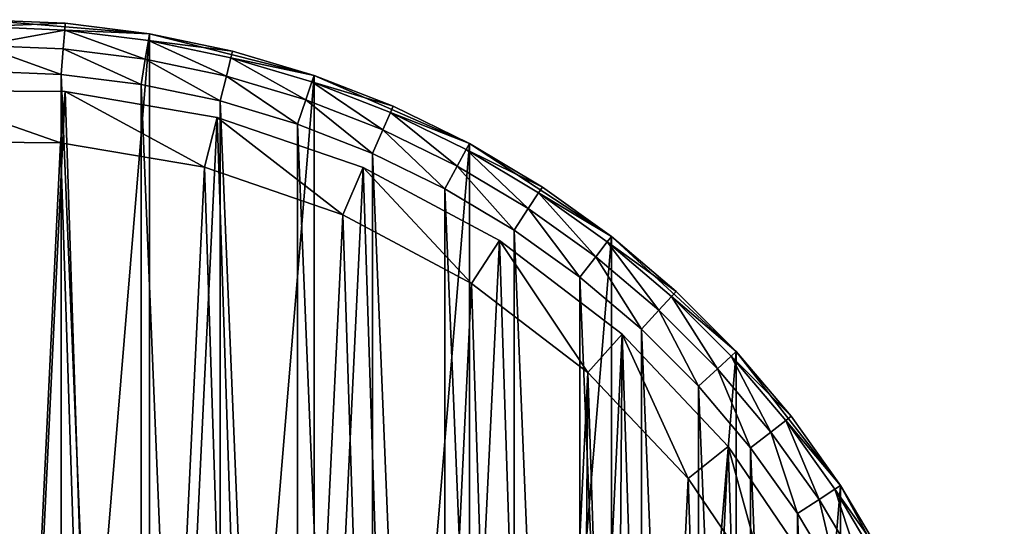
# Model space of a CAD drawing. Header units: millimetres. Extents: x 6 to 986, y -79 to 45.
# Tile 9 of 47: x 87 to 126, y 9 to 29. Entities that reach past the tile are written whole.
import ezdxf

# ---------------------------------------------------------------- set-up
doc = ezdxf.new("R2010")
doc.units = ezdxf.units.MM
doc.header["$LTSCALE"] = 25.4
doc.layers.get('0').update_dxf_attribs({"true_color": 0xff5454})

# ---------------------------------------------------------------- blocks, each defined once
blk = doc.blocks.new('PILLS-V-8262.STL')
at = {"color": 250, "true_color": 0x262626}
mesh = blk.add_polyface(dxfattribs=at)
corners = [(47.024, -1.131, 7.876), (45.937, -14.253, 7.876), (45.937, -7.647, 7.876), (47.024, -20.769, 7.876), (49.169, 5.118, 7.876), (49.169, -27.018, 7.876), (52.313, 10.928, 7.876), (52.313, -32.828, 7.876), (56.371, 16.141, 7.876), (56.371, -38.041, 7.876), (61.231, 20.616, 7.876), (61.231, -42.516, 7.876), (66.762, 24.229, 7.876), (66.762, -46.129, 7.876), (72.812, 26.883, 7.876), (72.812, -48.783, 7.876), (79.216, 28.504, 7.876), (79.216, -50.404, 7.876), (85.8, 29.05, 7.876), (85.8, -50.95, 7.876), (92.384, 28.504, 7.876), (92.384, -50.404, 7.876), (98.788, 26.883, 7.876), (98.788, -48.783, 7.876), (104.838, 24.229, 7.876), (104.838, -46.129, 7.876), (110.368, 20.616, 7.876), (110.368, -42.516, 7.876), (115.229, 16.141, 7.876), (115.229, -38.041, 7.876), (119.287, 10.928, 7.876), (119.287, -32.828, 7.876), (122.431, 5.118, 7.876), (122.431, -27.018, 7.876), (124.576, -1.131, 7.876), (124.576, -20.769, 7.876), (125.663, -7.647, 7.876), (125.663, -14.253, 7.876)]
mesh.append_faces([[corners[k] for k in face] for face in [(0, 1, 2), (35, 36, 37)]], dxfattribs={"vtx0": -1, "color": 250})
mesh.append_faces([[corners[k] for k in face] for face in [(1, 0, 3), (3, 4, 5), (5, 6, 7), (7, 8, 9), (9, 10, 11), (11, 12, 13), (13, 14, 15), (15, 16, 17), (17, 18, 19), (19, 20, 21), (21, 22, 23), (23, 24, 25), (25, 26, 27), (27, 28, 29), (29, 30, 31), (31, 32, 33), (33, 34, 35)]], dxfattribs={"vtx0": -1, "vtx1": -1, "color": 250})
mesh.append_faces([[corners[k] for k in face] for face in [(3, 0, 4), (5, 4, 6), (7, 6, 8), (9, 8, 10), (11, 10, 12), (13, 12, 14), (15, 14, 16), (17, 16, 18), (19, 18, 20), (21, 20, 22), (23, 22, 24), (25, 24, 26), (27, 26, 28), (29, 28, 30), (31, 30, 32), (33, 32, 34), (35, 34, 36)]], dxfattribs={"vtx0": -1, "vtx2": -1, "color": 250})
mesh = blk.add_polyface(dxfattribs=at)
corners = [(89.103, 28.913, 29.275), (85.8, 29.05, 7.876), (85.8, 29.05, 29.275)]
mesh.append_faces([[corners[k] for k in face] for face in [(0, 1, 2)]], dxfattribs={"color": 250})
mesh = blk.add_polyface(dxfattribs=at)
corners = [(89.103, 28.913, 29.275), (92.384, 28.504, 7.876), (85.8, 29.05, 7.876)]
mesh.append_faces([[corners[k] for k in face] for face in [(0, 1, 2)]], dxfattribs={"color": 250})
mesh = blk.add_polyface(dxfattribs=at)
corners = [(85.8, 28.782, 30.275), (89.103, 28.913, 29.275), (85.8, 29.05, 29.275), (89.081, 28.646, 30.275)]
mesh.append_faces([[corners[k] for k in face] for face in [(0, 1, 2), (1, 0, 3)]], dxfattribs={"vtx0": -1, "color": 250})
mesh = blk.add_polyface(dxfattribs=at)
corners = [(85.8, 28.05, 31.008), (89.081, 28.646, 30.275), (85.8, 28.782, 30.275), (89.021, 27.917, 31.008)]
mesh.append_faces([[corners[k] for k in face] for face in [(0, 1, 2), (1, 0, 3)]], dxfattribs={"vtx0": -1, "color": 250})
mesh = blk.add_polyface(dxfattribs=at)
corners = [(89.081, 28.646, 30.275), (92.384, 28.504, 29.275), (89.103, 28.913, 29.275), (92.34, 28.24, 30.275)]
mesh.append_faces([[corners[k] for k in face] for face in [(0, 1, 2), (1, 0, 3)]], dxfattribs={"vtx0": -1, "color": 250})
mesh = blk.add_polyface(dxfattribs=at)
corners = [(92.384, 28.504, 29.275), (92.384, 28.504, 7.876), (89.103, 28.913, 29.275)]
mesh.append_faces([[corners[k] for k in face] for face in [(0, 1, 2)]], dxfattribs={"color": 250})
mesh = blk.add_polyface(dxfattribs=at)
corners = [(92.219, 27.518, 31.008), (89.081, 28.646, 30.275), (89.021, 27.917, 31.008), (92.34, 28.24, 30.275)]
mesh.append_faces([[corners[k] for k in face] for face in [(0, 1, 2), (1, 0, 3)]], dxfattribs={"vtx0": -1, "color": 250})
mesh = blk.add_polyface(dxfattribs=at)
corners = [(92.34, 28.24, 30.275), (95.619, 27.826, 29.275), (92.384, 28.504, 29.275), (95.554, 27.566, 30.275)]
mesh.append_faces([[corners[k] for k in face] for face in [(0, 1, 2), (1, 0, 3)]], dxfattribs={"vtx0": -1, "color": 250})
mesh = blk.add_polyface(dxfattribs=at)
corners = [(95.619, 27.826, 29.275), (92.384, 28.504, 7.876), (92.384, 28.504, 29.275)]
mesh.append_faces([[corners[k] for k in face] for face in [(0, 1, 2)]], dxfattribs={"color": 250})
mesh = blk.add_polyface(dxfattribs=at)
corners = [(95.619, 27.826, 29.275), (98.788, 26.883, 7.876), (92.384, 28.504, 7.876)]
mesh.append_faces([[corners[k] for k in face] for face in [(0, 1, 2)]], dxfattribs={"color": 250})
mesh = blk.add_polyface(dxfattribs=at)
corners = [(88.938, 26.92, 31.275), (85.8, 28.05, 31.008), (85.8, 27.05, 31.275), (89.021, 27.917, 31.008)]
mesh.append_faces([[corners[k] for k in face] for face in [(0, 1, 2), (1, 0, 3)]], dxfattribs={"vtx0": -1, "color": 250})
mesh = blk.add_polyface(dxfattribs=at)
corners = [(95.374, 26.857, 31.008), (92.34, 28.24, 30.275), (92.219, 27.518, 31.008), (95.554, 27.566, 30.275)]
mesh.append_faces([[corners[k] for k in face] for face in [(0, 1, 2), (1, 0, 3)]], dxfattribs={"vtx0": -1, "color": 250})
mesh = blk.add_polyface(dxfattribs=at)
corners = [(92.055, 26.532, 31.275), (89.021, 27.917, 31.008), (88.938, 26.92, 31.275), (92.219, 27.518, 31.008)]
mesh.append_faces([[corners[k] for k in face] for face in [(0, 1, 2), (1, 0, 3)]], dxfattribs={"vtx0": -1, "color": 250})
mesh = blk.add_polyface(dxfattribs=at)
corners = [(95.554, 27.566, 30.275), (98.788, 26.883, 29.275), (95.619, 27.826, 29.275), (98.701, 26.629, 30.275)]
mesh.append_faces([[corners[k] for k in face] for face in [(0, 1, 2), (1, 0, 3)]], dxfattribs={"vtx0": -1, "color": 250})
mesh = blk.add_polyface(dxfattribs=at)
corners = [(98.788, 26.883, 29.275), (98.788, 26.883, 7.876), (95.619, 27.826, 29.275)]
mesh.append_faces([[corners[k] for k in face] for face in [(0, 1, 2)]], dxfattribs={"color": 250})
mesh = blk.add_polyface(dxfattribs=at)
corners = [(95.128, 25.887, 31.275), (92.219, 27.518, 31.008), (92.055, 26.532, 31.275), (95.374, 26.857, 31.008)]
mesh.append_faces([[corners[k] for k in face] for face in [(0, 1, 2), (1, 0, 3)]], dxfattribs={"vtx0": -1, "color": 250})
mesh = blk.add_polyface(dxfattribs=at)
corners = [(98.463, 25.937, 31.008), (95.554, 27.566, 30.275), (95.374, 26.857, 31.008), (98.701, 26.629, 30.275)]
mesh.append_faces([[corners[k] for k in face] for face in [(0, 1, 2), (1, 0, 3)]], dxfattribs={"vtx0": -1, "color": 250})
mesh = blk.add_polyface(dxfattribs=at)
corners = [(47.93, -14.088, 31.275), (47.93, -7.812, 31.275), (47.8, -10.95, 31.275), (48.318, -17.205, 31.275), (48.318, -4.695, 31.275), (48.963, -20.278, 31.275), (48.963, -1.622, 31.275), (49.859, -23.289, 31.275), (49.859, 1.389, 31.275), (51.001, -26.214, 31.275), (51.001, 4.314, 31.275), (52.38, -29.036, 31.275), (52.38, 7.136, 31.275), (53.988, -31.734, 31.275), (53.988, 9.834, 31.275), (55.813, -34.29, 31.275), (55.813, 12.39, 31.275), (57.842, -36.687, 31.275), (57.842, 14.787, 31.275), (60.063, -38.908, 31.275), (60.063, 17.008, 31.275), (62.46, -40.937, 31.275), (62.46, 19.037, 31.275), (65.016, -42.762, 31.275), (65.016, 20.862, 31.275), (67.714, -44.37, 31.275), (67.714, 22.47, 31.275), (70.536, -45.749, 31.275), (70.536, 23.849, 31.275), (73.461, -46.891, 31.275), (73.461, 24.991, 31.275), (76.472, -47.787, 31.275), (76.472, 25.887, 31.275), (79.545, -48.432, 31.275), (79.545, 26.532, 31.275), (82.662, -48.82, 31.275), (82.662, 26.92, 31.275), (85.8, -48.95, 31.275), (85.8, 27.05, 31.275), (88.938, -48.82, 31.275), (88.938, 26.92, 31.275), (92.055, -48.432, 31.275), (92.055, 26.532, 31.275), (95.128, -47.787, 31.275), (95.128, 25.887, 31.275), (98.139, -46.891, 31.275), (98.139, 24.991, 31.275), (101.064, -45.749, 31.275), (101.064, 23.849, 31.275), (103.886, -44.37, 31.275), (103.886, 22.47, 31.275), (106.584, -42.762, 31.275), (106.584, 20.862, 31.275), (109.14, -40.937, 31.275), (109.14, 19.037, 31.275), (111.537, -38.908, 31.275), (111.537, 17.008, 31.275), (113.757, -36.687, 31.275), (113.757, 14.787, 31.275), (115.787, -34.29, 31.275), (115.787, 12.39, 31.275), (117.612, -31.734, 31.275), (117.612, 9.834, 31.275), (119.22, -29.036, 31.275), (119.22, 7.136, 31.275), (120.599, -26.214, 31.275), (120.599, 4.314, 31.275), (121.741, -23.289, 31.275), (121.741, 1.389, 31.275), (122.637, -20.278, 31.275), (122.637, -1.622, 31.275), (123.282, -17.205, 31.275), (123.282, -4.695, 31.275), (123.67, -14.088, 31.275), (123.67, -7.812, 31.275), (123.8, -10.95, 31.275)]
mesh.append_faces([[corners[k] for k in face] for face in [(0, 1, 2), (74, 73, 75)]], dxfattribs={"vtx0": -1, "color": 250})
mesh.append_faces([[corners[k] for k in face] for face in [(1, 3, 4), (4, 5, 6), (6, 7, 8), (8, 9, 10), (10, 11, 12), (12, 13, 14), (14, 15, 16), (16, 17, 18), (18, 19, 20), (20, 21, 22), (22, 23, 24), (24, 25, 26), (26, 27, 28), (28, 29, 30), (30, 31, 32), (32, 33, 34), (34, 35, 36), (36, 37, 38), (38, 39, 40), (40, 41, 42), (42, 43, 44), (44, 45, 46), (46, 47, 48), (48, 49, 50), (50, 51, 52), (52, 53, 54), (54, 55, 56), (56, 57, 58), (58, 59, 60), (60, 61, 62), (62, 63, 64), (64, 65, 66), (66, 67, 68), (68, 69, 70), (70, 71, 72), (72, 73, 74)]], dxfattribs={"vtx0": -1, "vtx1": -1, "color": 250})
mesh.append_faces([[corners[k] for k in face] for face in [(1, 0, 3), (4, 3, 5), (6, 5, 7), (8, 7, 9), (10, 9, 11), (12, 11, 13), (14, 13, 15), (16, 15, 17), (18, 17, 19), (20, 19, 21), (22, 21, 23), (24, 23, 25), (26, 25, 27), (28, 27, 29), (30, 29, 31), (32, 31, 33), (34, 33, 35), (36, 35, 37), (38, 37, 39), (40, 39, 41), (42, 41, 43), (44, 43, 45), (46, 45, 47), (48, 47, 49), (50, 49, 51), (52, 51, 53), (54, 53, 55), (56, 55, 57), (58, 57, 59), (60, 59, 61), (62, 61, 63), (64, 63, 65), (66, 65, 67), (68, 67, 69), (70, 69, 71), (72, 71, 73)]], dxfattribs={"vtx0": -1, "vtx2": -1, "color": 250})
mesh = blk.add_polyface(dxfattribs=at)
corners = [(98.139, 24.991, 31.275), (95.374, 26.857, 31.008), (95.128, 25.887, 31.275), (98.463, 25.937, 31.008)]
mesh.append_faces([[corners[k] for k in face] for face in [(0, 1, 2), (1, 0, 3)]], dxfattribs={"vtx0": -1, "color": 250})
mesh = blk.add_polyface(dxfattribs=at)
corners = [(98.701, 26.629, 30.275), (101.868, 25.681, 29.275), (98.788, 26.883, 29.275), (101.76, 25.436, 30.275)]
mesh.append_faces([[corners[k] for k in face] for face in [(0, 1, 2), (1, 0, 3)]], dxfattribs={"vtx0": -1, "color": 250})
mesh = blk.add_polyface(dxfattribs=at)
corners = [(101.868, 25.681, 29.275), (98.788, 26.883, 7.876), (98.788, 26.883, 29.275)]
mesh.append_faces([[corners[k] for k in face] for face in [(0, 1, 2)]], dxfattribs={"color": 250})
mesh = blk.add_polyface(dxfattribs=at)
corners = [(101.868, 25.681, 29.275), (104.838, 24.229, 7.876), (98.788, 26.883, 7.876)]
mesh.append_faces([[corners[k] for k in face] for face in [(0, 1, 2)]], dxfattribs={"color": 250})
mesh = blk.add_polyface(dxfattribs=at)
corners = [(101.466, 24.765, 31.008), (98.701, 26.629, 30.275), (98.463, 25.937, 31.008), (101.76, 25.436, 30.275)]
mesh.append_faces([[corners[k] for k in face] for face in [(0, 1, 2), (1, 0, 3)]], dxfattribs={"vtx0": -1, "color": 250})
at = {"color": 7, "true_color": 0xffffff}
mesh = blk.add_polyface(dxfattribs=at)
corners = [(48.688, -15.163, 7.221), (49.264, -3.194, 7.221), (48.493, -9.155, 7.221), (49.845, -21.062, 7.221), (50.981, 2.566, 7.221), (51.932, -26.698, 7.221), (53.6, 7.976, 7.221), (54.897, -31.927, 7.221), (57.053, 12.896, 7.221), (58.662, -36.613, 7.221), (61.251, 17.199, 7.221), (63.13, -40.634, 7.221), (66.084, 20.772, 7.221), (68.186, -43.886, 7.221), (71.428, 23.524, 7.221), (73.697, -46.285, 7.221), (77.144, 25.383, 7.221), (79.522, -47.769, 7.221), (83.085, 26.301, 7.221), (85.509, -48.299, 7.221), (89.095, 26.254, 7.221), (91.504, -47.862, 7.221), (95.021, 25.244, 7.221), (97.351, -46.469, 7.221), (100.707, 23.296, 7.221), (102.899, -44.156, 7.221), (106.008, 20.461, 7.221), (108.005, -40.983, 7.221), (110.785, 16.813, 7.221), (110.349, -39.099, 7.221), (112.535, -37.032, 7.221), (114.915, 12.446, 7.221), (116.372, -32.406, 7.221), (118.29, 7.473, 7.221), (119.418, -27.224, 7.221), (120.825, 2.022, 7.221), (121.593, -21.62, 7.221), (122.452, -3.764, 7.221), (122.841, -15.741, 7.221), (123.13, -9.737, 7.221)]
mesh.append_faces([[corners[k] for k in face] for face in [(0, 1, 2), (37, 38, 39)]], dxfattribs={"vtx0": -1, "color": 7})
mesh.append_faces([[corners[k] for k in face] for face in [(1, 3, 4), (4, 5, 6), (6, 7, 8), (8, 9, 10), (10, 11, 12), (12, 13, 14), (14, 15, 16), (16, 17, 18), (18, 19, 20), (20, 21, 22), (22, 23, 24), (24, 25, 26), (26, 27, 28), (28, 30, 31), (31, 32, 33), (33, 34, 35), (35, 36, 37)]], dxfattribs={"vtx0": -1, "vtx1": -1, "color": 7})
mesh.append_faces([[corners[k] for k in face] for face in [(1, 0, 3), (4, 3, 5), (6, 5, 7), (8, 7, 9), (10, 9, 11), (12, 11, 13), (14, 13, 15), (16, 15, 17), (18, 17, 19), (20, 19, 21), (22, 21, 23), (24, 23, 25), (26, 25, 27), (28, 27, 29), (28, 29, 30), (31, 30, 32), (33, 32, 34), (35, 34, 36), (37, 36, 38)]], dxfattribs={"vtx0": -1, "vtx2": -1, "color": 7})
mesh = blk.add_polyface(dxfattribs=at)
corners = [(83.085, 26.301, 7.221), (89.095, 26.254, 2.575), (83.085, 26.301, 2.575), (89.095, 26.254, 7.221)]
mesh.append_faces([[corners[k] for k in face] for face in [(0, 1, 2), (1, 0, 3)]], dxfattribs={"vtx0": -1, "color": 7})
mesh = blk.add_polyface(dxfattribs=at)
corners = [(83.085, 26.301, 2.575), (88.919, 24.262, 0.575), (83.23, 24.306, 0.575), (89.095, 26.254, 2.575)]
mesh.append_faces([[corners[k] for k in face] for face in [(0, 1, 2), (1, 0, 3)]], dxfattribs={"vtx0": -1, "color": 7})
mesh = blk.add_polyface(dxfattribs=at)
corners = [(89.095, 26.254, 2.575), (94.527, 23.306, 0.575), (88.919, 24.262, 0.575), (95.021, 25.244, 2.575)]
mesh.append_faces([[corners[k] for k in face] for face in [(0, 1, 2), (1, 0, 3)]], dxfattribs={"vtx0": -1, "color": 7})
mesh = blk.add_polyface(dxfattribs=at)
corners = [(89.095, 26.254, 7.221), (95.021, 25.244, 2.575), (89.095, 26.254, 2.575), (95.021, 25.244, 7.221)]
mesh.append_faces([[corners[k] for k in face] for face in [(0, 1, 2), (1, 0, 3)]], dxfattribs={"vtx0": -1, "color": 7})
at = {"color": 250, "true_color": 0x262626}
mesh = blk.add_polyface(dxfattribs=at)
corners = [(101.064, 23.849, 31.275), (98.463, 25.937, 31.008), (98.139, 24.991, 31.275), (101.466, 24.765, 31.008)]
mesh.append_faces([[corners[k] for k in face] for face in [(0, 1, 2), (1, 0, 3)]], dxfattribs={"vtx0": -1, "color": 250})
mesh = blk.add_polyface(dxfattribs=at)
corners = [(104.362, 23.349, 31.008), (101.76, 25.436, 30.275), (101.466, 24.765, 31.008), (104.71, 23.993, 30.275)]
mesh.append_faces([[corners[k] for k in face] for face in [(0, 1, 2), (1, 0, 3)]], dxfattribs={"vtx0": -1, "color": 250})
mesh = blk.add_polyface(dxfattribs=at)
corners = [(101.76, 25.436, 30.275), (104.838, 24.229, 29.275), (101.868, 25.681, 29.275), (104.71, 23.993, 30.275)]
mesh.append_faces([[corners[k] for k in face] for face in [(0, 1, 2), (1, 0, 3)]], dxfattribs={"vtx0": -1, "color": 250})
mesh = blk.add_polyface(dxfattribs=at)
corners = [(104.838, 24.229, 29.275), (104.838, 24.229, 7.876), (101.868, 25.681, 29.275)]
mesh.append_faces([[corners[k] for k in face] for face in [(0, 1, 2)]], dxfattribs={"color": 250})
at = {"color": 7, "true_color": 0xffffff}
mesh = blk.add_polyface(dxfattribs=at)
corners = [(95.021, 25.244, 2.575), (99.909, 21.462, 0.575), (94.527, 23.306, 0.575), (100.707, 23.296, 2.575)]
mesh.append_faces([[corners[k] for k in face] for face in [(0, 1, 2), (1, 0, 3)]], dxfattribs={"vtx0": -1, "color": 7})
mesh = blk.add_polyface(dxfattribs=at)
corners = [(95.021, 25.244, 7.221), (100.707, 23.296, 2.575), (95.021, 25.244, 2.575), (100.707, 23.296, 7.221)]
mesh.append_faces([[corners[k] for k in face] for face in [(0, 1, 2), (1, 0, 3)]], dxfattribs={"vtx0": -1, "color": 7})
at = {"color": 250, "true_color": 0x262626}
mesh = blk.add_polyface(dxfattribs=at)
corners = [(103.886, 22.47, 31.275), (101.466, 24.765, 31.008), (101.064, 23.849, 31.275), (104.362, 23.349, 31.008)]
mesh.append_faces([[corners[k] for k in face] for face in [(0, 1, 2), (1, 0, 3)]], dxfattribs={"vtx0": -1, "color": 250})
at = {"color": 7, "true_color": 0xffffff}
mesh = blk.add_polyface(dxfattribs=at)
corners = [(51.221, -3.61, 0.575), (50.676, -14.938, 0.575), (50.491, -9.252, 0.575), (51.77, -20.52, 0.575), (52.846, 1.842, 0.575), (53.746, -25.855, 0.575), (55.325, 6.963, 0.575), (56.552, -30.804, 0.575), (58.593, 11.62, 0.575), (60.116, -35.239, 0.575), (62.565, 15.692, 0.575), (64.344, -39.044, 0.575), (67.14, 19.074, 0.575), (69.129, -42.122, 0.575), (72.198, 21.678, 0.575), (74.345, -44.393, 0.575), (77.608, 23.438, 0.575), (79.858, -45.797, 0.575), (83.23, 24.306, 0.575), (85.525, -46.299, 0.575), (88.919, 24.262, 0.575), (91.199, -45.885, 0.575), (94.527, 23.306, 0.575), (96.733, -44.567, 0.575), (99.909, 21.462, 0.575), (101.984, -42.378, 0.575), (104.925, 18.779, 0.575), (106.816, -39.375, 0.575), (109.447, 15.327, 0.575), (109.035, -37.592, 0.575), (111.103, -35.636, 0.575), (113.356, 11.193, 0.575), (114.735, -31.257, 0.575), (116.551, 6.486, 0.575), (117.618, -26.353, 0.575), (118.949, 1.328, 0.575), (119.677, -21.049, 0.575), (120.49, -4.149, 0.575), (120.858, -15.484, 0.575), (121.131, -9.802, 0.575)]
mesh.append_faces([[corners[k] for k in face] for face in [(0, 1, 2), (38, 37, 39)]], dxfattribs={"vtx0": -1, "color": 7})
mesh.append_faces([[corners[k] for k in face] for face in [(1, 0, 3), (3, 4, 5), (5, 6, 7), (7, 8, 9), (9, 10, 11), (11, 12, 13), (13, 14, 15), (15, 16, 17), (17, 18, 19), (19, 20, 21), (21, 22, 23), (23, 24, 25), (25, 26, 27), (27, 28, 29), (29, 28, 30), (30, 31, 32), (32, 33, 34), (34, 35, 36), (36, 37, 38)]], dxfattribs={"vtx0": -1, "vtx1": -1, "color": 7})
mesh.append_faces([[corners[k] for k in face] for face in [(3, 0, 4), (5, 4, 6), (7, 6, 8), (9, 8, 10), (11, 10, 12), (13, 12, 14), (15, 14, 16), (17, 16, 18), (19, 18, 20), (21, 20, 22), (23, 22, 24), (25, 24, 26), (27, 26, 28), (30, 28, 31), (32, 31, 33), (34, 33, 35), (36, 35, 37)]], dxfattribs={"vtx0": -1, "vtx2": -1, "color": 7})
at = {"color": 250, "true_color": 0x262626}
mesh = blk.add_polyface(dxfattribs=at)
corners = [(104.71, 23.993, 30.275), (107.678, 22.537, 29.275), (104.838, 24.229, 29.275), (107.531, 22.312, 30.275)]
mesh.append_faces([[corners[k] for k in face] for face in [(0, 1, 2), (1, 0, 3)]], dxfattribs={"vtx0": -1, "color": 250})
mesh = blk.add_polyface(dxfattribs=at)
corners = [(107.678, 22.537, 29.275), (104.838, 24.229, 7.876), (104.838, 24.229, 29.275)]
mesh.append_faces([[corners[k] for k in face] for face in [(0, 1, 2)]], dxfattribs={"color": 250})
mesh = blk.add_polyface(dxfattribs=at)
corners = [(107.678, 22.537, 29.275), (110.368, 20.616, 7.876), (104.838, 24.229, 7.876)]
mesh.append_faces([[corners[k] for k in face] for face in [(0, 1, 2)]], dxfattribs={"color": 250})
mesh = blk.add_polyface(dxfattribs=at)
corners = [(107.131, 21.699, 31.008), (104.71, 23.993, 30.275), (104.362, 23.349, 31.008), (107.531, 22.312, 30.275)]
mesh.append_faces([[corners[k] for k in face] for face in [(0, 1, 2), (1, 0, 3)]], dxfattribs={"vtx0": -1, "color": 250})
at = {"color": 7, "true_color": 0xffffff}
mesh = blk.add_polyface(dxfattribs=at)
corners = [(100.707, 23.296, 2.575), (104.925, 18.779, 0.575), (99.909, 21.462, 0.575), (106.008, 20.461, 2.575)]
mesh.append_faces([[corners[k] for k in face] for face in [(0, 1, 2), (1, 0, 3)]], dxfattribs={"vtx0": -1, "color": 7})
mesh = blk.add_polyface(dxfattribs=at)
corners = [(100.707, 23.296, 7.221), (106.008, 20.461, 2.575), (100.707, 23.296, 2.575), (106.008, 20.461, 7.221)]
mesh.append_faces([[corners[k] for k in face] for face in [(0, 1, 2), (1, 0, 3)]], dxfattribs={"vtx0": -1, "color": 7})
at = {"color": 250, "true_color": 0x262626}
mesh = blk.add_polyface(dxfattribs=at)
corners = [(106.584, 20.862, 31.275), (104.362, 23.349, 31.008), (103.886, 22.47, 31.275), (107.131, 21.699, 31.008)]
mesh.append_faces([[corners[k] for k in face] for face in [(0, 1, 2), (1, 0, 3)]], dxfattribs={"vtx0": -1, "color": 250})
mesh = blk.add_polyface(dxfattribs=at)
corners = [(109.754, 19.826, 31.008), (107.531, 22.312, 30.275), (107.131, 21.699, 31.008), (110.204, 20.404, 30.275)]
mesh.append_faces([[corners[k] for k in face] for face in [(0, 1, 2), (1, 0, 3)]], dxfattribs={"vtx0": -1, "color": 250})
mesh = blk.add_polyface(dxfattribs=at)
corners = [(107.531, 22.312, 30.275), (110.368, 20.616, 29.275), (107.678, 22.537, 29.275), (110.204, 20.404, 30.275)]
mesh.append_faces([[corners[k] for k in face] for face in [(0, 1, 2), (1, 0, 3)]], dxfattribs={"vtx0": -1, "color": 250})
mesh = blk.add_polyface(dxfattribs=at)
corners = [(110.368, 20.616, 29.275), (110.368, 20.616, 7.876), (107.678, 22.537, 29.275)]
mesh.append_faces([[corners[k] for k in face] for face in [(0, 1, 2)]], dxfattribs={"color": 250})
mesh = blk.add_polyface(dxfattribs=at)
corners = [(109.14, 19.037, 31.275), (107.131, 21.699, 31.008), (106.584, 20.862, 31.275), (109.754, 19.826, 31.008)]
mesh.append_faces([[corners[k] for k in face] for face in [(0, 1, 2), (1, 0, 3)]], dxfattribs={"vtx0": -1, "color": 250})
at = {"color": 7, "true_color": 0xffffff}
mesh = blk.add_polyface(dxfattribs=at)
corners = [(106.008, 20.461, 2.575), (109.447, 15.327, 0.575), (104.925, 18.779, 0.575), (110.785, 16.813, 2.575)]
mesh.append_faces([[corners[k] for k in face] for face in [(0, 1, 2), (1, 0, 3)]], dxfattribs={"vtx0": -1, "color": 7})
mesh = blk.add_polyface(dxfattribs=at)
corners = [(106.008, 20.461, 7.221), (110.785, 16.813, 2.575), (106.008, 20.461, 2.575), (110.785, 16.813, 7.221)]
mesh.append_faces([[corners[k] for k in face] for face in [(0, 1, 2), (1, 0, 3)]], dxfattribs={"vtx0": -1, "color": 7})
at = {"color": 250, "true_color": 0x262626}
mesh = blk.add_polyface(dxfattribs=at)
corners = [(112.214, 17.743, 31.008), (110.204, 20.404, 30.275), (109.754, 19.826, 31.008), (112.71, 18.282, 30.275)]
mesh.append_faces([[corners[k] for k in face] for face in [(0, 1, 2), (1, 0, 3)]], dxfattribs={"vtx0": -1, "color": 250})
mesh = blk.add_polyface(dxfattribs=at)
corners = [(110.204, 20.404, 30.275), (112.891, 18.479, 29.275), (110.368, 20.616, 29.275), (112.71, 18.282, 30.275)]
mesh.append_faces([[corners[k] for k in face] for face in [(0, 1, 2), (1, 0, 3)]], dxfattribs={"vtx0": -1, "color": 250})
mesh = blk.add_polyface(dxfattribs=at)
corners = [(112.891, 18.479, 29.275), (110.368, 20.616, 7.876), (110.368, 20.616, 29.275)]
mesh.append_faces([[corners[k] for k in face] for face in [(0, 1, 2)]], dxfattribs={"color": 250})
mesh = blk.add_polyface(dxfattribs=at)
corners = [(112.891, 18.479, 29.275), (115.229, 16.141, 7.876), (110.368, 20.616, 7.876)]
mesh.append_faces([[corners[k] for k in face] for face in [(0, 1, 2)]], dxfattribs={"color": 250})
mesh = blk.add_polyface(dxfattribs=at)
corners = [(111.537, 17.008, 31.275), (109.754, 19.826, 31.008), (109.14, 19.037, 31.275), (112.214, 17.743, 31.008)]
mesh.append_faces([[corners[k] for k in face] for face in [(0, 1, 2), (1, 0, 3)]], dxfattribs={"vtx0": -1, "color": 250})
mesh = blk.add_polyface(dxfattribs=at)
corners = [(115.229, 16.141, 29.275), (112.71, 18.282, 30.275), (115.032, 15.96, 30.275), (112.891, 18.479, 29.275)]
mesh.append_faces([[corners[k] for k in face] for face in [(0, 1, 2), (1, 0, 3)]], dxfattribs={"vtx0": -1, "color": 250})
mesh = blk.add_polyface(dxfattribs=at)
corners = [(112.891, 18.479, 29.275), (115.229, 16.141, 29.275), (115.229, 16.141, 7.876)]
mesh.append_faces([[corners[k] for k in face] for face in [(0, 1, 2)]], dxfattribs={"color": 250})
mesh = blk.add_polyface(dxfattribs=at)
corners = [(114.493, 15.464, 31.008), (112.71, 18.282, 30.275), (112.214, 17.743, 31.008), (115.032, 15.96, 30.275)]
mesh.append_faces([[corners[k] for k in face] for face in [(0, 1, 2), (1, 0, 3)]], dxfattribs={"vtx0": -1, "color": 250})
mesh = blk.add_polyface(dxfattribs=at)
corners = [(113.757, 14.787, 31.275), (112.214, 17.743, 31.008), (111.537, 17.008, 31.275), (114.493, 15.464, 31.008)]
mesh.append_faces([[corners[k] for k in face] for face in [(0, 1, 2), (1, 0, 3)]], dxfattribs={"vtx0": -1, "color": 250})
at = {"color": 7, "true_color": 0xffffff}
mesh = blk.add_polyface(dxfattribs=at)
corners = [(110.785, 16.813, 2.575), (113.356, 11.193, 0.575), (109.447, 15.327, 0.575), (114.915, 12.446, 2.575)]
mesh.append_faces([[corners[k] for k in face] for face in [(0, 1, 2), (1, 0, 3)]], dxfattribs={"vtx0": -1, "color": 7})
mesh = blk.add_polyface(dxfattribs=at)
corners = [(110.785, 16.813, 2.575), (114.915, 12.446, 7.221), (114.915, 12.446, 2.575), (110.785, 16.813, 7.221)]
mesh.append_faces([[corners[k] for k in face] for face in [(0, 1, 2), (1, 0, 3)]], dxfattribs={"vtx0": -1, "color": 7})
at = {"color": 250, "true_color": 0x262626}
mesh = blk.add_polyface(dxfattribs=at)
corners = [(117.366, 13.619, 29.275), (115.032, 15.96, 30.275), (117.154, 13.454, 30.275), (115.229, 16.141, 29.275)]
mesh.append_faces([[corners[k] for k in face] for face in [(0, 1, 2), (1, 0, 3)]], dxfattribs={"vtx0": -1, "color": 250})
mesh = blk.add_polyface(dxfattribs=at)
corners = [(115.229, 16.141, 29.275), (117.366, 13.619, 29.275), (115.229, 16.141, 7.876)]
mesh.append_faces([[corners[k] for k in face] for face in [(0, 1, 2)]], dxfattribs={"color": 250})
mesh = blk.add_polyface(dxfattribs=at)
corners = [(115.229, 16.141, 7.876), (117.366, 13.619, 29.275), (119.287, 10.928, 7.876)]
mesh.append_faces([[corners[k] for k in face] for face in [(0, 1, 2)]], dxfattribs={"color": 250})
mesh = blk.add_polyface(dxfattribs=at)
corners = [(116.576, 13.004, 31.008), (115.032, 15.96, 30.275), (114.493, 15.464, 31.008), (117.154, 13.454, 30.275)]
mesh.append_faces([[corners[k] for k in face] for face in [(0, 1, 2), (1, 0, 3)]], dxfattribs={"vtx0": -1, "color": 250})
mesh = blk.add_polyface(dxfattribs=at)
corners = [(115.787, 12.39, 31.275), (114.493, 15.464, 31.008), (113.757, 14.787, 31.275), (116.576, 13.004, 31.008)]
mesh.append_faces([[corners[k] for k in face] for face in [(0, 1, 2), (1, 0, 3)]], dxfattribs={"vtx0": -1, "color": 250})
mesh = blk.add_polyface(dxfattribs=at)
corners = [(118.449, 10.381, 31.008), (117.154, 13.454, 30.275), (116.576, 13.004, 31.008), (119.062, 10.781, 30.275)]
mesh.append_faces([[corners[k] for k in face] for face in [(0, 1, 2), (1, 0, 3)]], dxfattribs={"vtx0": -1, "color": 250})
mesh = blk.add_polyface(dxfattribs=at)
corners = [(119.287, 10.928, 29.275), (117.154, 13.454, 30.275), (119.062, 10.781, 30.275), (117.366, 13.619, 29.275)]
mesh.append_faces([[corners[k] for k in face] for face in [(0, 1, 2), (1, 0, 3)]], dxfattribs={"vtx0": -1, "color": 250})
mesh = blk.add_polyface(dxfattribs=at)
corners = [(117.366, 13.619, 29.275), (119.287, 10.928, 29.275), (119.287, 10.928, 7.876)]
mesh.append_faces([[corners[k] for k in face] for face in [(0, 1, 2)]], dxfattribs={"color": 250})
mesh = blk.add_polyface(dxfattribs=at)
corners = [(117.612, 9.834, 31.275), (116.576, 13.004, 31.008), (115.787, 12.39, 31.275), (118.449, 10.381, 31.008)]
mesh.append_faces([[corners[k] for k in face] for face in [(0, 1, 2), (1, 0, 3)]], dxfattribs={"vtx0": -1, "color": 250})
at = {"color": 7, "true_color": 0xffffff}
mesh = blk.add_polyface(dxfattribs=at)
corners = [(114.915, 12.446, 2.575), (116.551, 6.486, 0.575), (113.356, 11.193, 0.575), (118.29, 7.473, 2.575)]
mesh.append_faces([[corners[k] for k in face] for face in [(0, 1, 2), (1, 0, 3)]], dxfattribs={"vtx0": -1, "color": 7})
mesh = blk.add_polyface(dxfattribs=at)
corners = [(114.915, 12.446, 2.575), (118.29, 7.473, 7.221), (118.29, 7.473, 2.575), (114.915, 12.446, 7.221)]
mesh.append_faces([[corners[k] for k in face] for face in [(0, 1, 2), (1, 0, 3)]], dxfattribs={"vtx0": -1, "color": 7})
at = {"color": 250, "true_color": 0x262626}
mesh = blk.add_polyface(dxfattribs=at)
corners = [(120.099, 7.612, 31.008), (119.062, 10.781, 30.275), (118.449, 10.381, 31.008), (120.743, 7.96, 30.275)]
mesh.append_faces([[corners[k] for k in face] for face in [(0, 1, 2), (1, 0, 3)]], dxfattribs={"vtx0": -1, "color": 250})
mesh = blk.add_polyface(dxfattribs=at)
corners = [(120.979, 8.088, 29.275), (119.062, 10.781, 30.275), (120.743, 7.96, 30.275), (119.287, 10.928, 29.275)]
mesh.append_faces([[corners[k] for k in face] for face in [(0, 1, 2), (1, 0, 3)]], dxfattribs={"vtx0": -1, "color": 250})
mesh = blk.add_polyface(dxfattribs=at)
corners = [(119.287, 10.928, 29.275), (120.979, 8.088, 29.275), (119.287, 10.928, 7.876)]
mesh.append_faces([[corners[k] for k in face] for face in [(0, 1, 2)]], dxfattribs={"color": 250})
mesh = blk.add_polyface(dxfattribs=at)
corners = [(119.287, 10.928, 7.876), (120.979, 8.088, 29.275), (122.431, 5.118, 7.876)]
mesh.append_faces([[corners[k] for k in face] for face in [(0, 1, 2)]], dxfattribs={"color": 250})
mesh = blk.add_polyface(dxfattribs=at)
corners = [(119.22, 7.136, 31.275), (118.449, 10.381, 31.008), (117.612, 9.834, 31.275), (120.099, 7.612, 31.008)]
mesh.append_faces([[corners[k] for k in face] for face in [(0, 1, 2), (1, 0, 3)]], dxfattribs={"vtx0": -1, "color": 250})

msp = doc.modelspace()

# ---------------------------------------------------------------- block references
at = {"color": 0}
msp.add_blockref('PILLS-V-8262.STL', (0, 0), dxfattribs=at)

doc.saveas('drawing.dxf')
